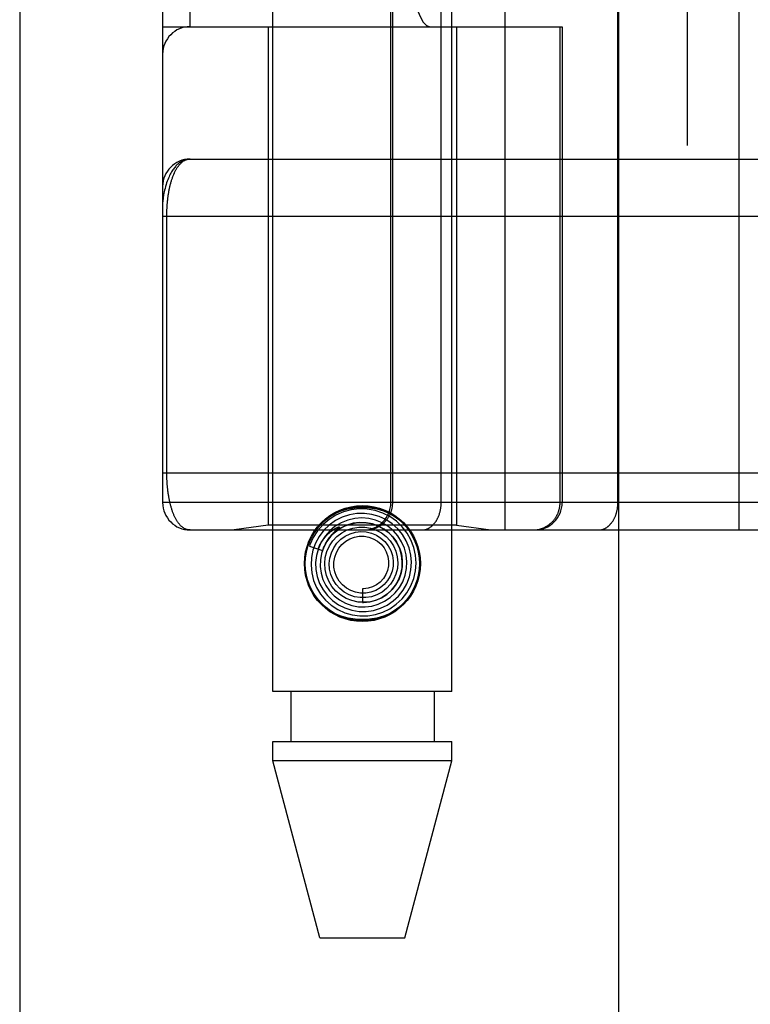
# Model space of a CAD drawing. Header units: inches. Extents: x 0 to 179, y 0 to 116.
# Tile 56 of 234: x 32.694 to 33.494, y 55.505 to 56.583. Entities that reach past the tile are written whole.
import ezdxf

# ---------------------------------------------------------------- set-up
doc = ezdxf.new("R2010")
doc.units = ezdxf.units.IN
doc.header["$LTSCALE"] = 9.842105
doc.header["$MEASUREMENT"] = 0
doc.linetypes.add('HIDDEN', pattern=[0.2, 0.1, -0.1])
doc.layers.get('0').update_dxf_attribs({"linetype": 'CONTINUOUS'})
doc.layers.add('LEFTHAND_DOOR_ASSEMBLY', color=7, linetype='CONTINUOUS')

msp = doc.modelspace()

# ---------------------------------------------------------------- linework, layer by layer
at = {"color": 3, "linetype": 'Continuous'}
msp.add_line((32.6945, 84.4013), (32.6945, 33.4793), dxfattribs=at)
at = {"layer": 'LEFTHAND_DOOR_ASSEMBLY', "color": 3, "linetype": 'Continuous'}
msp.add_line((33.3502, 81.0503), (33.3502, 33.7003), dxfattribs=at)
at = {"layer": 'LEFTHAND_DOOR_ASSEMBLY', "color": 8, "linetype": 'HIDDEN'}
for p, q in [((33.4252, 81.0503), (33.4252, 33.7003)), ((32.9717, 55.8473), (32.9717, 59.0297)), ((33.1677, 55.8473), (33.1677, 59.0297)), ((33.226, 56.0241), (33.226, 58.7266)), ((33.4824, 56.0241), (33.4824, 58.7266)), ((32.851, 58.6966), (32.851, 56.0541)), ((33.1009, 56.0541), (33.1009, 58.6966)), ((33.1029, 56.0541), (33.1029, 58.6966)), ((33.156, 56.0541), (33.156, 58.6966)), ((33.3495, 56.0541), (33.3495, 58.6966)), ((32.881, 56.5753), (32.881, 58.1753)), ((33.1934, 58.1753), (33.1934, 56.5753)), ((33.2394, 58.1753), (33.2394, 56.5753)), ((32.851, 56.5753), (33.2885, 56.5753)), ((32.9667, 56.5753), (32.9667, 56.0294)), ((33.1727, 56.5753), (33.1727, 56.0294)), ((33.2861, 56.0541), (33.2861, 56.5753)), ((33.2885, 56.5753), (33.2885, 56.0541)), ((32.881, 56.4303), (33.7547, 56.4303)), ((32.851, 56.3678), (33.7547, 56.3678)), ((32.8556, 56.0858), (32.8556, 56.3678)), ((32.851, 56.0866), (33.7547, 56.0866)), ((33.5164, 56.0541), (32.851, 56.0541)), ((32.9667, 56.0294), (32.9292, 56.0241)), ((33.1727, 56.0294), (32.9667, 56.0294)), ((33.1727, 56.0294), (33.2102, 56.0241)), ((32.881, 56.0241), (33.7547, 56.0241)), ((33.0402, 56.0231), (33.0397, 56.0227)), ((33.0406, 56.0235), (33.0402, 56.0231)), ((33.0409, 56.0238), (33.0406, 56.0235)), ((33.0414, 56.0243), (33.0409, 56.0238)), ((33.0428, 56.0254), (33.0414, 56.0243)), ((33.043, 56.0257), (33.0428, 56.0254)), ((33.0117, 56.0062), (33.026, 56.0016)), ((33.0697, 55.9598), (33.0697, 55.9448)), ((33.1677, 55.8473), (32.9717, 55.8473)), ((32.9912, 55.8473), (32.9912, 55.7923)), ((33.1482, 55.8473), (33.1482, 55.7923)), ((32.9717, 55.7714), (32.9717, 55.7923)), ((32.9717, 55.7923), (33.1677, 55.7923)), ((33.1677, 55.7714), (33.1677, 55.7923)), ((33.0232, 55.5773), (32.9717, 55.7714)), ((33.1677, 55.7714), (32.9717, 55.7714)), ((33.1162, 55.5773), (33.1677, 55.7714)), ((33.0232, 55.5773), (33.1162, 55.5773))]:
    msp.add_line(p, q, dxfattribs=at)
for points in [[(32.881, 56.4303), (32.8803, 56.4303), (32.8796, 56.4303), (32.8789, 56.4302), (32.8783, 56.4301), (32.8776, 56.43), (32.8769, 56.4299), (32.8762, 56.4297), (32.8755, 56.4295), (32.8748, 56.4293), (32.8741, 56.429), (32.8734, 56.4287), (32.8727, 56.4283), (32.872, 56.428), (32.8713, 56.4276), (32.8706, 56.4271), (32.8699, 56.4266), (32.8692, 56.4261), (32.8684, 56.4255), (32.8677, 56.4249), (32.867, 56.4243), (32.8663, 56.4236), (32.8656, 56.4229), (32.8649, 56.4221), (32.8642, 56.4212), (32.8635, 56.4203), (32.8628, 56.4194), (32.8621, 56.4184), (32.8614, 56.4173), (32.8607, 56.4162), (32.86, 56.415), (32.8593, 56.4137), (32.8586, 56.4123), (32.858, 56.4109), (32.8573, 56.4094), (32.8566, 56.4077), (32.856, 56.406), (32.8553, 56.4042), (32.8547, 56.4023), (32.8541, 56.4002), (32.8536, 56.3982), (32.8531, 56.3963), (32.8527, 56.3945), (32.8524, 56.3928), (32.8521, 56.3913), (32.8519, 56.3899), (32.8517, 56.3886), (32.8515, 56.3874), (32.8514, 56.3864), (32.8513, 56.3854), (32.8512, 56.3845), (32.8511, 56.3837), (32.851, 56.3829), (32.851, 56.3822), (32.851, 56.3816), (32.851, 56.3809), (32.851, 56.3803)], [(32.8556, 56.3678), (32.8556, 56.3687), (32.8556, 56.3695), (32.8556, 56.3703), (32.8556, 56.3711), (32.8556, 56.3719), (32.8556, 56.3728), (32.8557, 56.3736), (32.8557, 56.3744), (32.8557, 56.3753), (32.8558, 56.3761), (32.8558, 56.3769), (32.8559, 56.3778), (32.8559, 56.3786), (32.856, 56.3795), (32.856, 56.3803), (32.8561, 56.3812), (32.8562, 56.382), (32.8562, 56.3829), (32.8563, 56.3838), (32.8564, 56.3846), (32.8565, 56.3855), (32.8566, 56.3864), (32.8567, 56.3873), (32.8568, 56.3882), (32.857, 56.3891), (32.8571, 56.39), (32.8572, 56.3908), (32.8573, 56.3917), (32.8575, 56.3926), (32.8576, 56.3935), (32.8578, 56.3944), (32.8579, 56.3952), (32.8581, 56.3961), (32.8583, 56.397), (32.8585, 56.3979), (32.8586, 56.3987), (32.8588, 56.3996), (32.859, 56.4004), (32.8592, 56.4013), (32.8594, 56.4021), (32.8597, 56.403), (32.8599, 56.4038), (32.8601, 56.4047), (32.8603, 56.4055), (32.8606, 56.4063), (32.8608, 56.4071), (32.8611, 56.4079), (32.8614, 56.4087), (32.8616, 56.4095), (32.8619, 56.4103), (32.8622, 56.4111), (32.8625, 56.4119), (32.8628, 56.4126), (32.8631, 56.4134), (32.8634, 56.4141), (32.8638, 56.4149), (32.8641, 56.4156), (32.8644, 56.4163), (32.8648, 56.417), (32.8651, 56.4177), (32.8655, 56.4184), (32.8659, 56.419), (32.8663, 56.4197), (32.8666, 56.4203), (32.867, 56.421), (32.8674, 56.4216), (32.8679, 56.4222), (32.8683, 56.4227), (32.8687, 56.4233), (32.8692, 56.4238), (32.8696, 56.4244), (32.8701, 56.4249), (32.8705, 56.4254), (32.871, 56.4259), (32.8715, 56.4263), (32.872, 56.4267), (32.8725, 56.4272), (32.873, 56.4275), (32.8735, 56.4279), (32.874, 56.4283), (32.8746, 56.4286), (32.8751, 56.4289), (32.8756, 56.4291), (32.8762, 56.4294), (32.8768, 56.4296), (32.8773, 56.4298), (32.8779, 56.43), (32.8785, 56.4301), (32.8791, 56.4302), (32.8797, 56.4303), (32.8803, 56.4303), (32.881, 56.4303)], [(32.881, 56.0241), (32.8803, 56.0241), (32.8797, 56.0242), (32.8791, 56.0242), (32.8786, 56.0243), (32.878, 56.0245), (32.8774, 56.0246), (32.8769, 56.0248), (32.8763, 56.025), (32.8758, 56.0253), (32.8752, 56.0255), (32.8747, 56.0258), (32.8742, 56.0261), (32.8737, 56.0264), (32.8732, 56.0268), (32.8727, 56.0272), (32.8722, 56.0275), (32.8717, 56.028), (32.8712, 56.0284), (32.8707, 56.0288), (32.8703, 56.0293), (32.8698, 56.0298), (32.8694, 56.0303), (32.869, 56.0308), (32.8685, 56.0314), (32.8681, 56.0319), (32.8677, 56.0325), (32.8673, 56.0331), (32.8669, 56.0337), (32.8665, 56.0343), (32.8662, 56.0349), (32.8658, 56.0356), (32.8654, 56.0362), (32.8651, 56.0369), (32.8647, 56.0375), (32.8644, 56.0382), (32.8641, 56.0389), (32.8637, 56.0396), (32.8634, 56.0404), (32.8631, 56.0411), (32.8628, 56.0418), (32.8625, 56.0426), (32.8622, 56.0433), (32.8619, 56.0441), (32.8617, 56.0448), (32.8614, 56.0456), (32.8611, 56.0464), (32.8609, 56.0472), (32.8606, 56.048), (32.8604, 56.0488), (32.8602, 56.0496), (32.8599, 56.0504), (32.8597, 56.0512), (32.8595, 56.052), (32.8593, 56.0529), (32.8591, 56.0537), (32.8589, 56.0545), (32.8587, 56.0554), (32.8585, 56.0562), (32.8584, 56.0571), (32.8582, 56.0579), (32.858, 56.0588), (32.8579, 56.0596), (32.8577, 56.0605), (32.8576, 56.0613), (32.8574, 56.0622), (32.8573, 56.0631), (32.8572, 56.0639), (32.857, 56.0648), (32.8569, 56.0657), (32.8568, 56.0665), (32.8567, 56.0674), (32.8566, 56.0683), (32.8565, 56.0691), (32.8564, 56.07), (32.8563, 56.0708), (32.8562, 56.0717), (32.8562, 56.0725), (32.8561, 56.0733), (32.856, 56.0742), (32.856, 56.075), (32.8559, 56.0758), (32.8559, 56.0767), (32.8558, 56.0775), (32.8558, 56.0783), (32.8557, 56.0792), (32.8557, 56.08), (32.8557, 56.0808), (32.8556, 56.0816), (32.8556, 56.0825), (32.8556, 56.0833), (32.8556, 56.0841), (32.8556, 56.0849), (32.8556, 56.0858)], [(33.0732, 56.0241), (33.0739, 56.0241), (33.0745, 56.0241), (33.0752, 56.0242), (33.0758, 56.0242), (33.0764, 56.0243), (33.0771, 56.0244), (33.0777, 56.0244), (33.0784, 56.0246), (33.079, 56.0247), (33.0796, 56.0248), (33.0803, 56.025), (33.0809, 56.0251), (33.0815, 56.0253), (33.0821, 56.0255), (33.0828, 56.0257), (33.0834, 56.0259), (33.084, 56.0261), (33.0846, 56.0264), (33.0852, 56.0266), (33.0858, 56.0269), (33.0863, 56.0272), (33.0869, 56.0275), (33.0875, 56.0278), (33.0881, 56.0281), (33.0886, 56.0285), (33.0892, 56.0288), (33.0897, 56.0292), (33.0902, 56.0295), (33.0908, 56.0299), (33.0913, 56.0303), (33.0918, 56.0307), (33.0923, 56.0311), (33.0928, 56.0315), (33.0933, 56.032), (33.0937, 56.0324), (33.0942, 56.0329), (33.0947, 56.0334), (33.0951, 56.0338), (33.0955, 56.0343), (33.0959, 56.0348), (33.0964, 56.0353), (33.0968, 56.0358), (33.0971, 56.0364), (33.0975, 56.0369), (33.0979, 56.0374), (33.0982, 56.038), (33.0986, 56.0385), (33.0989, 56.0391), (33.0992, 56.0397), (33.0995, 56.0402), (33.0998, 56.0408), (33.1001, 56.0414), (33.1004, 56.042), (33.1006, 56.0426), (33.1009, 56.0432), (33.1011, 56.0438), (33.1013, 56.0445), (33.1015, 56.0451), (33.1017, 56.0457), (33.1019, 56.0463), (33.102, 56.047), (33.1022, 56.0476), (33.1023, 56.0482), (33.1024, 56.0489), (33.1025, 56.0495), (33.1026, 56.0502), (33.1027, 56.0508), (33.1028, 56.0515), (33.1028, 56.0521), (33.1029, 56.0528), (33.1029, 56.0534), (33.1029, 56.0541)], [(33.1347, 56.0241), (33.1352, 56.0241), (33.1357, 56.0241), (33.1361, 56.0242), (33.1366, 56.0242), (33.1371, 56.0243), (33.1375, 56.0244), (33.138, 56.0244), (33.1384, 56.0246), (33.1389, 56.0247), (33.1393, 56.0248), (33.1398, 56.025), (33.1402, 56.0251), (33.1407, 56.0253), (33.1411, 56.0255), (33.1416, 56.0257), (33.142, 56.0259), (33.1424, 56.0261), (33.1429, 56.0264), (33.1433, 56.0266), (33.1437, 56.0269), (33.1441, 56.0272), (33.1445, 56.0275), (33.1449, 56.0278), (33.1454, 56.0281), (33.1458, 56.0285), (33.1461, 56.0288), (33.1465, 56.0292), (33.1469, 56.0295), (33.1473, 56.0299), (33.1477, 56.0303), (33.148, 56.0307), (33.1484, 56.0311), (33.1487, 56.0315), (33.1491, 56.032), (33.1494, 56.0324), (33.1497, 56.0329), (33.1501, 56.0334), (33.1504, 56.0338), (33.1507, 56.0343), (33.151, 56.0348), (33.1513, 56.0353), (33.1516, 56.0358), (33.1519, 56.0364), (33.1521, 56.0369), (33.1524, 56.0374), (33.1526, 56.038), (33.1529, 56.0385), (33.1531, 56.0391), (33.1533, 56.0397), (33.1536, 56.0402), (33.1538, 56.0408), (33.154, 56.0414), (33.1542, 56.042), (33.1543, 56.0426), (33.1545, 56.0432), (33.1547, 56.0438), (33.1548, 56.0445), (33.155, 56.0451), (33.1551, 56.0457), (33.1552, 56.0463), (33.1554, 56.047), (33.1555, 56.0476), (33.1556, 56.0482), (33.1556, 56.0489), (33.1557, 56.0495), (33.1558, 56.0502), (33.1558, 56.0508), (33.1559, 56.0515), (33.1559, 56.0521), (33.1559, 56.0528), (33.156, 56.0534), (33.156, 56.0541)], [(33.2565, 56.0241), (33.2571, 56.0241), (33.2577, 56.0241), (33.2584, 56.0242), (33.259, 56.0242), (33.2597, 56.0243), (33.2603, 56.0244), (33.261, 56.0244), (33.2616, 56.0246), (33.2622, 56.0247), (33.2629, 56.0248), (33.2635, 56.025), (33.2641, 56.0251), (33.2648, 56.0253), (33.2654, 56.0255), (33.266, 56.0257), (33.2666, 56.0259), (33.2672, 56.0261), (33.2678, 56.0264), (33.2684, 56.0266), (33.269, 56.0269), (33.2696, 56.0272), (33.2702, 56.0275), (33.2707, 56.0278), (33.2713, 56.0281), (33.2718, 56.0285), (33.2724, 56.0288), (33.2729, 56.0292), (33.2735, 56.0295), (33.274, 56.0299), (33.2745, 56.0303), (33.275, 56.0307), (33.2755, 56.0311), (33.276, 56.0315), (33.2765, 56.032), (33.277, 56.0324), (33.2774, 56.0329), (33.2779, 56.0334), (33.2783, 56.0338), (33.2788, 56.0343), (33.2792, 56.0348), (33.2796, 56.0353), (33.28, 56.0358), (33.2804, 56.0364), (33.2808, 56.0369), (33.2811, 56.0374), (33.2815, 56.038), (33.2818, 56.0385), (33.2822, 56.0391), (33.2825, 56.0397), (33.2828, 56.0402), (33.2831, 56.0408), (33.2834, 56.0414), (33.2836, 56.042), (33.2839, 56.0426), (33.2841, 56.0432), (33.2843, 56.0438), (33.2846, 56.0445), (33.2848, 56.0451), (33.2849, 56.0457), (33.2851, 56.0463), (33.2853, 56.047), (33.2854, 56.0476), (33.2856, 56.0482), (33.2857, 56.0489), (33.2858, 56.0495), (33.2859, 56.0502), (33.286, 56.0508), (33.286, 56.0515), (33.2861, 56.0521), (33.2861, 56.0528), (33.2861, 56.0534), (33.2861, 56.0541)], [(33.3283, 56.0241), (33.3287, 56.0241), (33.3292, 56.0241), (33.3297, 56.0242), (33.3301, 56.0242), (33.3306, 56.0243), (33.3311, 56.0244), (33.3315, 56.0244), (33.332, 56.0246), (33.3324, 56.0247), (33.3329, 56.0248), (33.3333, 56.025), (33.3338, 56.0251), (33.3342, 56.0253), (33.3347, 56.0255), (33.3351, 56.0257), (33.3355, 56.0259), (33.336, 56.0261), (33.3364, 56.0264), (33.3368, 56.0266), (33.3372, 56.0269), (33.3377, 56.0272), (33.3381, 56.0275), (33.3385, 56.0278), (33.3389, 56.0281), (33.3393, 56.0285), (33.3397, 56.0288), (33.3401, 56.0292), (33.3404, 56.0295), (33.3408, 56.0299), (33.3412, 56.0303), (33.3416, 56.0307), (33.3419, 56.0311), (33.3423, 56.0315), (33.3426, 56.032), (33.343, 56.0324), (33.3433, 56.0329), (33.3436, 56.0334), (33.3439, 56.0338), (33.3442, 56.0343), (33.3445, 56.0348), (33.3448, 56.0353), (33.3451, 56.0358), (33.3454, 56.0364), (33.3457, 56.0369), (33.3459, 56.0374), (33.3462, 56.038), (33.3464, 56.0385), (33.3467, 56.0391), (33.3469, 56.0397), (33.3471, 56.0402), (33.3473, 56.0408), (33.3475, 56.0414), (33.3477, 56.042), (33.3479, 56.0426), (33.3481, 56.0432), (33.3482, 56.0438), (33.3484, 56.0445), (33.3485, 56.0451), (33.3486, 56.0457), (33.3488, 56.0463), (33.3489, 56.047), (33.349, 56.0476), (33.3491, 56.0482), (33.3492, 56.0489), (33.3492, 56.0495), (33.3493, 56.0502), (33.3494, 56.0508), (33.3494, 56.0515), (33.3494, 56.0521), (33.3495, 56.0528), (33.3495, 56.0534), (33.3495, 56.0541)], [(33.016, 56.0213), (33.0207, 56.0276), (33.0261, 56.0331), (33.0323, 56.0379), (33.0391, 56.0419), (33.0464, 56.0449), (33.054, 56.0471), (33.0618, 56.0484), (33.0697, 56.0488), (33.0776, 56.0484), (33.0854, 56.0471), (33.093, 56.0449), (33.1003, 56.0419), (33.1071, 56.0379), (33.1133, 56.0331), (33.1187, 56.0276), (33.1234, 56.0213)], [(33.0998, 55.9378), (33.1068, 55.9427), (33.1131, 55.9486), (33.1184, 55.9553), (33.1227, 55.9628), (33.1259, 55.9709), (33.1278, 55.9793), (33.1285, 55.9879), (33.1279, 55.9966), (33.126, 56.0051), (33.1229, 56.0132), (33.1186, 56.0208), (33.1133, 56.0277), (33.1069, 56.0337), (33.0998, 56.0388), (33.092, 56.0427), (33.0837, 56.0455), (33.075, 56.047), (33.0662, 56.0473), (33.0574, 56.0462), (33.0489, 56.0439), (33.0408, 56.0404), (33.0333, 56.0357)], [(33.0895, 55.9384), (33.0968, 55.9419), (33.1034, 55.9464), (33.1093, 55.9518), (33.1143, 55.9581), (33.1183, 55.9651), (33.1212, 55.9727), (33.1229, 55.9806), (33.1235, 55.9887), (33.1228, 55.9967), (33.1209, 56.0046), (33.1178, 56.0122), (33.1136, 56.0192), (33.1084, 56.0255), (33.1023, 56.031), (33.0955, 56.0355), (33.088, 56.0389), (33.0801, 56.0412), (33.072, 56.0423), (33.0637, 56.0421), (33.0556, 56.0407), (33.0477, 56.0381)], [(33.0333, 56.0357), (33.0266, 56.03), (33.0207, 56.0233), (33.0159, 56.0158), (33.0122, 56.0077), (33.0117, 56.0062)], [(33.0477, 56.0381), (33.0403, 56.0344), (33.0335, 56.0295), (33.0276, 56.0238), (33.0225, 56.0171), (33.0185, 56.0098), (33.0156, 56.002), (33.0139, 55.9938), (33.0135, 55.9854), (33.0143, 55.977), (33.0163, 55.9689), (33.0195, 55.9611), (33.0239, 55.9539), (33.0293, 55.9474), (33.0356, 55.9417), (33.0427, 55.9371), (33.0504, 55.9335), (33.0585, 55.9311), (33.067, 55.93), (33.0755, 55.9301), (33.0839, 55.9314), (33.0921, 55.934), (33.0998, 55.9378)], [(33.0538, 56.035), (33.0466, 56.0321), (33.04, 56.0282), (33.034, 56.0233), (33.0289, 56.0175), (33.0246, 56.0109), (33.0215, 56.0038), (33.0194, 55.9963), (33.0185, 55.9885), (33.0188, 55.9807), (33.0203, 55.973), (33.0229, 55.9656), (33.0266, 55.9587), (33.0314, 55.9524), (33.0371, 55.9469), (33.0435, 55.9423), (33.0506, 55.9388), (33.0582, 55.9363), (33.066, 55.935), (33.074, 55.935), (33.0819, 55.9361), (33.0895, 55.9384)], [(33.0667, 56.0323), (33.0596, 56.0314), (33.0528, 56.0294), (33.0463, 56.0263), (33.0404, 56.0222), (33.0352, 56.0173), (33.0308, 56.0116), (33.0274, 56.0053), (33.025, 55.9985), (33.0237, 55.9913), (33.0235, 55.9841), (33.0245, 55.9769), (33.0265, 55.9699), (33.0297, 55.9634), (33.0338, 55.9573), (33.0388, 55.952), (33.0446, 55.9475), (33.0511, 55.944), (33.058, 55.9415), (33.0653, 55.9401), (33.0726, 55.9399), (33.08, 55.9408)], [(33.026, 56.0016), (33.0266, 56.0032), (33.0297, 56.0097), (33.0338, 56.0157), (33.0388, 56.0209), (33.0446, 56.0253), (33.051, 56.0286), (33.0578, 56.031), (33.0648, 56.0322), (33.072, 56.0322), (33.079, 56.0312), (33.0858, 56.029), (33.0922, 56.0258), (33.0979, 56.0217), (33.1029, 56.0167), (33.1071, 56.011), (33.1102, 56.0047), (33.1124, 55.9979), (33.1134, 55.991), (33.1133, 55.984), (33.112, 55.9771), (33.1098, 55.9705)], [(33.08, 55.9408), (33.0871, 55.9428), (33.0939, 55.946), (33.1001, 55.9501), (33.1055, 55.9552), (33.1102, 55.961), (33.1139, 55.9675), (33.1165, 55.9746), (33.1181, 55.9819), (33.1184, 55.9894), (33.1177, 55.997), (33.1157, 56.0043), (33.1127, 56.0112), (33.1086, 56.0176), (33.1036, 56.0233), (33.0977, 56.0282), (33.0912, 56.0321), (33.0841, 56.035), (33.0766, 56.0368), (33.069, 56.0374), (33.0613, 56.0368), (33.0538, 56.035)], [(33.0697, 55.9448), (33.0709, 55.9448), (33.0777, 55.9455), (33.0843, 55.9472), (33.0906, 55.9499), (33.0964, 55.9536), (33.1015, 55.9582), (33.1059, 55.9635), (33.1093, 55.9695), (33.1117, 55.976), (33.1131, 55.9828), (33.1134, 55.9897), (33.1126, 55.9966), (33.1107, 56.0034), (33.1078, 56.0097), (33.1039, 56.0155), (33.0991, 56.0207), (33.0935, 56.025), (33.0874, 56.0284), (33.0807, 56.0308), (33.0738, 56.0321), (33.0667, 56.0323)], [(33.021, 56.0032), (33.0216, 56.0045), (33.0222, 56.0059), (33.0228, 56.0071), (33.0234, 56.0083), (33.0241, 56.0094), (33.0247, 56.0105), (33.0253, 56.0115), (33.0259, 56.0124), (33.0266, 56.0133), (33.0272, 56.0141), (33.0278, 56.0149), (33.0284, 56.0157), (33.0289, 56.0164), (33.0295, 56.0171), (33.0301, 56.0177), (33.0306, 56.0183), (33.0312, 56.0188), (33.0317, 56.0194), (33.0322, 56.0198), (33.0327, 56.0203), (33.0332, 56.0207), (33.0336, 56.0212), (33.0341, 56.0215), (33.0345, 56.0219), (33.0349, 56.0223), (33.0353, 56.0226), (33.0357, 56.0229), (33.0361, 56.0232), (33.0365, 56.0235), (33.0369, 56.0237), (33.0372, 56.024), (33.0376, 56.0242), (33.0379, 56.0245), (33.0383, 56.0247), (33.0386, 56.0249), (33.0389, 56.0251), (33.0392, 56.0253), (33.0396, 56.0255), (33.0399, 56.0257), (33.0402, 56.0258), (33.0405, 56.026), (33.0408, 56.0262), (33.0411, 56.0263), (33.0414, 56.0265), (33.0417, 56.0266), (33.042, 56.0267), (33.0423, 56.0269), (33.0425, 56.027), (33.0428, 56.0271), (33.043, 56.0272), (33.0433, 56.0272), (33.0435, 56.0273), (33.0437, 56.0274), (33.0439, 56.0274), (33.0441, 56.0274), (33.0443, 56.0274), (33.0444, 56.0273), (33.0443, 56.0271), (33.0443, 56.027), (33.0441, 56.0268), (33.044, 56.0266), (33.0438, 56.0264), (33.0436, 56.0263), (33.0435, 56.0261), (33.0433, 56.026), (33.0432, 56.0258), (33.043, 56.0257)], [(33.0397, 56.0227), (33.0395, 56.0225), (33.0392, 56.0222), (33.039, 56.022), (33.0387, 56.0217), (33.0384, 56.0214), (33.0381, 56.0211), (33.0378, 56.0208), (33.0375, 56.0205), (33.0372, 56.0201), (33.0368, 56.0197), (33.0364, 56.0193), (33.036, 56.0189), (33.0356, 56.0184), (33.0352, 56.018), (33.0348, 56.0174), (33.0344, 56.0169), (33.0339, 56.0163), (33.0334, 56.0157), (33.0329, 56.0151), (33.0325, 56.0144), (33.032, 56.0137), (33.0315, 56.0129), (33.0309, 56.0121), (33.0304, 56.0113), (33.0299, 56.0104), (33.0294, 56.0095), (33.0289, 56.0085), (33.0284, 56.0075), (33.0279, 56.0064), (33.0273, 56.0053), (33.0269, 56.0041), (33.0264, 56.0029), (33.0259, 56.0016)], [(33.0337, 56.0066), (33.0374, 56.0121), (33.0419, 56.017), (33.0472, 56.021), (33.053, 56.0241), (33.0592, 56.0262), (33.0657, 56.0272), (33.0723, 56.0272), (33.0787, 56.0261), (33.0849, 56.024), (33.0906, 56.0209), (33.0957, 56.0169), (33.1001, 56.0122), (33.1037, 56.0068), (33.1063, 56.0009), (33.1079, 55.9947), (33.1085, 55.9883), (33.108, 55.9819), (33.1064, 55.9758), (33.1039, 55.9699), (33.1005, 55.9646)], [(33.0418, 56.0096), (33.046, 56.0139), (33.0509, 56.0174), (33.0562, 56.02), (33.062, 56.0217), (33.0679, 56.0223), (33.0738, 56.022), (33.0795, 56.0207), (33.085, 56.0184), (33.0899, 56.0153), (33.0943, 56.0114), (33.0979, 56.0068), (33.1007, 56.0016), (33.1025, 55.9961), (33.1034, 55.9904), (33.1033, 55.9846), (33.1022, 55.979), (33.1002, 55.9736), (33.0973, 55.9687), (33.0936, 55.9644)], [(33.1005, 55.9646), (33.0962, 55.9599), (33.0912, 55.956), (33.0857, 55.953), (33.0797, 55.951), (33.0736, 55.95), (33.0673, 55.95), (33.0612, 55.951), (33.0553, 55.9531), (33.0499, 55.956), (33.045, 55.9599), (33.0409, 55.9644), (33.0376, 55.9696), (33.0352, 55.9753), (33.0338, 55.9812), (33.0335, 55.9873), (33.0341, 55.9934), (33.0357, 55.9992), (33.0383, 56.0047), (33.0418, 56.0096)], [(33.0936, 55.9644), (33.0892, 55.9607), (33.0843, 55.9579), (33.079, 55.956), (33.0734, 55.955), (33.0678, 55.9549), (33.0623, 55.9559), (33.0571, 55.9578), (33.0522, 55.9605), (33.0479, 55.964), (33.0443, 55.9682), (33.0415, 55.973), (33.0396, 55.9781), (33.0386, 55.9835), (33.0385, 55.9889), (33.0394, 55.9943), (33.0412, 55.9994), (33.0439, 56.0041), (33.0473, 56.0083), (33.0514, 56.0117)], [(33.0514, 56.0117), (33.056, 56.0144), (33.061, 56.0163), (33.0662, 56.0172), (33.0715, 56.0172), (33.0767, 56.0163), (33.0816, 56.0145), (33.0861, 56.0119), (33.0901, 56.0085), (33.0934, 56.0045), (33.0959, 56), (33.0976, 55.9951), (33.0984, 55.99), (33.0983, 55.9849), (33.0973, 55.9799), (33.0954, 55.9752), (33.0927, 55.9709), (33.0893, 55.9671), (33.0853, 55.9641)], [(33.1098, 55.9705), (33.1064, 55.9644), (33.1022, 55.9589), (33.0971, 55.9542), (33.0914, 55.9503), (33.0851, 55.9474), (33.0785, 55.9456), (33.0717, 55.9449), (33.0649, 55.9452), (33.0582, 55.9467), (33.0518, 55.9492), (33.046, 55.9527), (33.0408, 55.957), (33.0364, 55.9622), (33.0329, 55.9679), (33.0303, 55.9742), (33.0289, 55.9808), (33.0285, 55.9874), (33.0291, 55.9941), (33.0309, 56.0006), (33.0337, 56.0066)], [(33.0853, 55.9641), (33.0808, 55.9618), (33.076, 55.9604), (33.0711, 55.9598), (33.0697, 55.9598)], [(33.1234, 55.9534), (33.1187, 55.9471), (33.1133, 55.9416), (33.1071, 55.9368), (33.1003, 55.9328), (33.093, 55.9298), (33.0854, 55.9276), (33.0776, 55.9263), (33.0697, 55.9259), (33.0618, 55.9263), (33.054, 55.9276), (33.0464, 55.9298), (33.0391, 55.9328), (33.0323, 55.9368), (33.0261, 55.9416), (33.0207, 55.9471), (33.016, 55.9534)]]:
    msp.add_lwpolyline(points, dxfattribs=at)
for radius in [0.0635, 0.0625]:
    msp.add_circle((33.0697, 55.9873), radius, dxfattribs=at)
for centre, start, end in [((32.881, 56.5453), 90, 180), ((32.881, 56.4003), 90.0001, 180), ((32.881, 56.0541), 180, 270), ((33.0709, 56.0541), 270, 360), ((33.2585, 56.0541), 270, 360)]:
    msp.add_arc(centre, 0.03, start, end, dxfattribs=at)
msp.add_ellipse((33.1438, 56.8253), major_axis=(0, 0.25), ratio=0.146965, start_param=-4.712389, end_param=-3.141593, dxfattribs=at)

doc.saveas('drawing.dxf')
